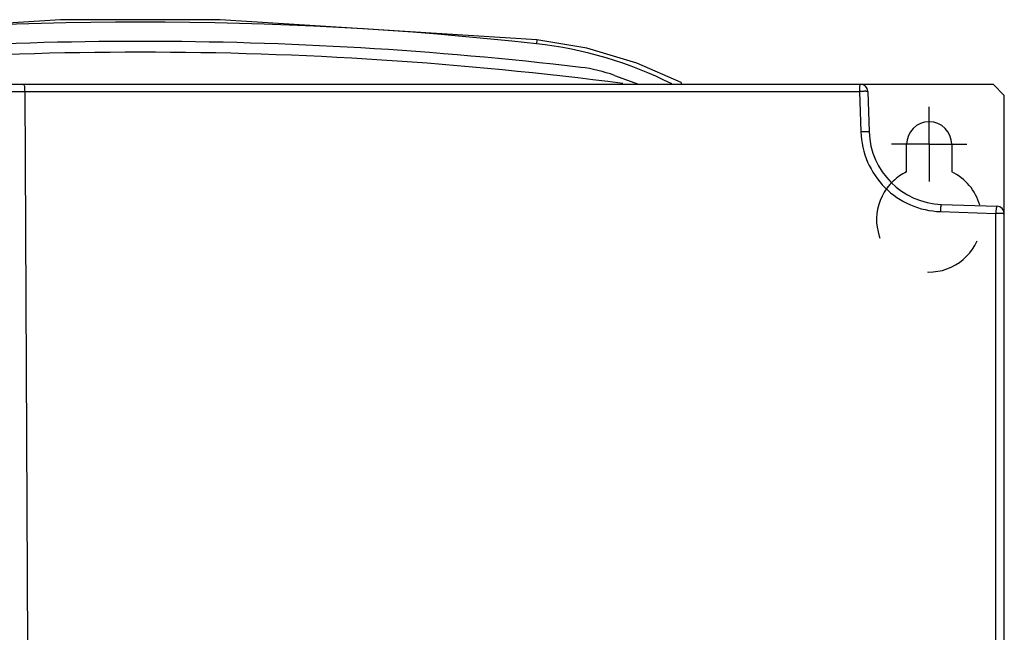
# Model space of a CAD drawing. Header units: millimetres. Extents: x 0 to 1500, y 0 to 1200.
# Tile 25 of 36: x 478 to 609, y 730 to 812. Entities that reach past the tile are written whole.
import ezdxf

# ---------------------------------------------------------------- set-up
doc = ezdxf.new("R2010")
doc.units = ezdxf.units.MM
doc.header["$LTSCALE"] = 82.5
doc.linetypes.add('CENTER', pattern=[0.6, 0.375, -0.075, 0.075, -0.075])
doc.linetypes.add('HIDDEN', pattern=[0.2, 0.1, -0.1])
doc.layers.add('002_AXIS', color=7, linetype='CONTINUOUS')
doc.layers.add('00_COMPONENTS', color=7, linetype='CONTINUOUS')

msp = doc.modelspace()

# ---------------------------------------------------------------- linework, layer by layer
at = {"layer": '002_AXIS', "color": 7, "linetype": 'CENTER'}
for q in [(598.92, 800.2), (593.92, 795.2), (598.92, 790.25), (603.92, 795.2)]:
    msp.add_line((598.92, 795.2), q, dxfattribs=at)
at = {"layer": '00_COMPONENTS', "color": 7, "linetype": 'CONTINUOUS'}
for p, q in [((546.71, 809.11), (504.56, 811.79)), ((565.91, 803.43), (560.01, 806.01)), ((557.04, 804.37), (560.25, 803.2)), ((565.91, 803.43), (565.91, 803.2)), ((380.42, 803.2), (607.42, 803.2)), ((590.74, 802.24), (590.93, 796.85)), ((607.42, 803.2), (608.92, 801.7)), ((608.92, 727.7), (608.92, 801.7)), ((595.92, 791.53), (595.92, 795.2)), ((601.92, 795.2), (601.92, 791.53)), ((600.58, 787.21), (607.96, 786.95))]:
    msp.add_line(p, q, dxfattribs=at)
at = {"layer": '00_COMPONENTS', "color": 9, "linetype": 'CONTINUOUS'}
for p, q in [((546.71, 809.11), (546.65, 808.59)), ((398.14, 802.24), (589.64, 802.24)), ((478.53, 802.24), (478.92, 728.5)), ((589.64, 802.24), (589.82, 796.85)), ((600.41, 786.24), (607.77, 785.99)), ((607.77, 785.99), (607.77, 728.5))]:
    msp.add_line(p, q, dxfattribs=at)
at = {"layer": '00_COMPONENTS', "color": 7, "linetype": 'CONTINUOUS'}
for points in [[(504.56, 811.79), (483.31, 811.79), (441.14, 809.11)], [(560.01, 806.01), (553.34, 808), (546.71, 809.11)]]:
    msp.add_lwpolyline(points, dxfattribs=at)
at = {"layer": '00_COMPONENTS', "color": 9, "linetype": 'CONTINUOUS'}
for centre, radius, start, end in [((493.92, 327.8), 483.67, 83.7418, 96.2582), ((540.88, 756.01), 52.89, 63.2464, 83.7401)]:
    msp.add_arc(centre, radius, start, end, dxfattribs=at)
at = {"layer": '00_COMPONENTS', "color": 7, "linetype": 'CONTINUOUS'}
for centre, radius, start, end in [((493.92, 310.9), 498, 83.239, 96.761), ((493.92, 310.9), 496.56, 82.5688, 97.4312), ((550.2, 785.58), 20, 70, 83.239), ((589.74, 802.2), 1, 2, 90), ((598.92, 795.2), 3, 0, 180), ((600.92, 797.2), 10, 182, 268), ((598.92, 785.2), 7, 115.3769, 133.1667), ((598.92, 785.2), 7, 15.8323, 64.6231), ((607.92, 785.95), 1, 0, 88)]:
    msp.add_arc(centre, radius, start, end, dxfattribs=at)
at = {"layer": '00_COMPONENTS', "color": 8, "linetype": 'HIDDEN'}
msp.add_arc((598.92, 785.2), 7, 133.1667, 15.8323, dxfattribs=at)
at = {"layer": '00_COMPONENTS', "color": 9, "linetype": 'CONTINUOUS'}
for points, knots in [([(478.38, 803.2), (478.41, 803.2), (478.46, 803.08), (478.49, 802.9), (478.52, 802.59), (478.53, 802.36), (478.53, 802.24)], [0, 0, 0, 0, 0.09334, 0.308453, 0.625174, 1, 1, 1, 1]), ([(589.74, 803.2), (589.73, 803.2), (589.71, 803.17), (589.69, 803.08), (589.66, 802.89), (589.64, 802.59), (589.64, 802.36), (589.64, 802.24)], [0, 0, 0, 0, 0.027982, 0.086929, 0.301597, 0.621053, 1, 1, 1, 1]), ([(590.74, 802.24), (590.74, 802.25), (590.7, 802.24), (590.65, 802.25), (590.54, 802.25), (590.4, 802.26), (590.23, 802.25), (589.98, 802.25), (589.77, 802.24), (589.64, 802.24)], [0, 0, 0, 0, 0.021109, 0.079838, 0.1746, 0.301028, 0.453828, 0.626471, 1, 1, 1, 1]), ([(590.93, 796.85), (590.93, 796.86), (590.89, 796.86), (590.84, 796.87), (590.72, 796.87), (590.59, 796.87), (590.42, 796.87), (590.16, 796.87), (589.96, 796.86), (589.82, 796.85)], [0, 0, 0, 0, 0.021112, 0.07985, 0.174623, 0.301062, 0.453869, 0.626511, 1, 1, 1, 1]), ([(589.82, 796.85), (589.87, 795.48), (590.49, 792.74), (592.85, 789.27), (596.31, 786.91), (599.05, 786.29), (600.41, 786.24)], [0, 0, 0, 0, 0.250862, 0.501162, 0.750828, 1, 1, 1, 1]), ([(600.58, 787.21), (600.55, 787.21), (600.5, 787.08), (600.46, 786.91), (600.43, 786.59), (600.41, 786.37), (600.41, 786.24)], [0, 0, 0, 0, 0.089544, 0.304812, 0.623173, 1, 1, 1, 1]), ([(607.96, 786.95), (607.93, 786.95), (607.88, 786.83), (607.84, 786.65), (607.79, 786.34), (607.78, 786.11), (607.77, 785.99)], [0, 0, 0, 0, 0.092913, 0.308236, 0.62529, 1, 1, 1, 1]), ([(608.92, 785.95), (608.92, 785.96), (608.88, 785.96), (608.83, 785.97), (608.71, 785.97), (608.57, 785.98), (608.39, 785.98), (608.13, 785.99), (607.92, 785.99), (607.77, 785.99)], [0, 0, 0, 0, 0.021083, 0.080519, 0.176181, 0.303791, 0.457374, 0.629972, 1, 1, 1, 1])]:
    msp.add_open_spline(points, degree=3, knots=knots, dxfattribs=at)

doc.saveas('drawing.dxf')
